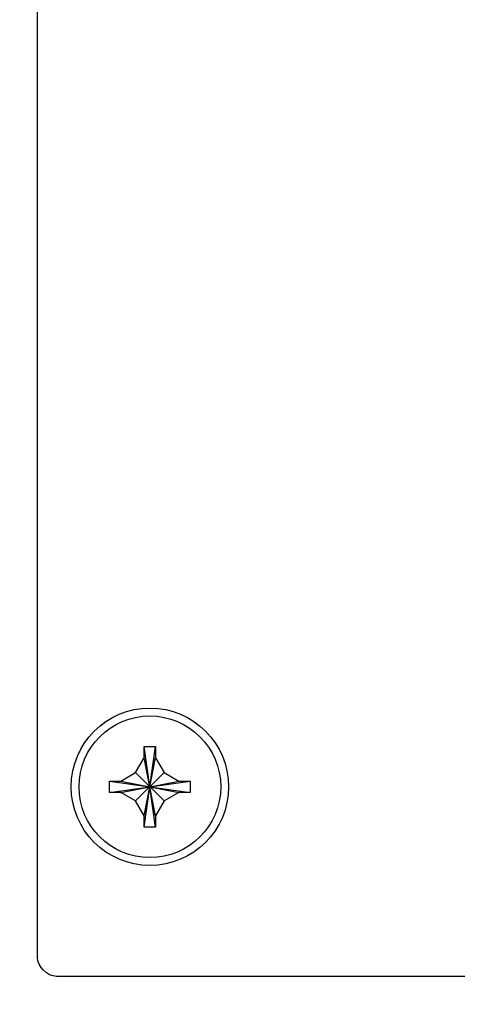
# Model space of a CAD drawing. Header units: inches. Extents: x 0 to 34, y 0 to 22.
# Tile 19 of 98: x 9 to 9.7, y 9.6 to 11.1. Entities that reach past the tile are written whole.
import ezdxf

# ---------------------------------------------------------------- set-up
doc = ezdxf.new("R2010")
doc.units = ezdxf.units.IN
doc.header["$LTSCALE"] = 1.87
doc.header["$MEASUREMENT"] = 0
doc.layers.get('0').update_dxf_attribs({"linetype": 'CONTINUOUS'})
doc.layers.add('DATUMCURVES', color=7, linetype='CONTINUOUS')
doc.layers.add('DIMENSIONS', color=7, linetype='CONTINUOUS')
doc.styles.get("Standard").update_dxf_attribs({"font": 'txt', "width": 0.8})
doc.dimstyles.new('DIMSTYLE_1', dxfattribs={"dimtxt": 0.125, "dimasz": 0.18, "dimexe": 0.18, "dimexo": 0.0625, "dimgap": 0.09, "dimtad": 0, "dimtih": 1, "dimtoh": 1, "dimdec": 3, "dimzin": 4, "dimdsep": 46, "dimtxsty": 'STANDARD', "dimblk": '_FILLED', "dimblk1": '_FILLED', "dimblk2": '_FILLED', "dimcen": 0.09, "dimadec": 0, "dimazin": 0, "dimtp": 0.001, "dimtm": 0.001, "dimtfac": 1, "dimtdec": 3, "dimtofl": 0, "dimtmove": 0, "dimatfit": 3, "dimldrblk": '_FILLED', "dimfxl": 1, "dimtolj": 1, "dimtzin": 4, "dimarcsym": 0})

# ---------------------------------------------------------------- blocks, each defined once
blk = doc.blocks.new('_FILLED')
at = {"color": 0, "linetype": 'BYBLOCK'}
blk.add_solid([(0, 0), (-1, 0.1736), (-1, -0.1736)], dxfattribs=at)
blk = doc.blocks.new('*D8')
at = {"layer": 'DIMENSIONS', "color": 2, "linetype": 'CONTINUOUS'}
for p, q in [((9.8182, 12.1663), (9.8182, 6.6083)), ((10.6932, 12.1663), (10.6932, 6.6083)), ((9.8182, 6.7333), (9.5053, 6.7333)), ((10.6932, 6.7333), (11.0532, 6.7333))]:
    blk.add_line(p, q, dxfattribs=at)
at = {"layer": 'DIMENSIONS', "color": 2, "linetype": 'CONTINUOUS', "xscale": 0.18, "yscale": 0.18, "zscale": 0.18}
blk.add_blockref('_FILLED', (9.8182, 6.7333), dxfattribs=at)
at = {"layer": 'DIMENSIONS', "color": 2, "linetype": 'CONTINUOUS', "xscale": 0.18, "yscale": 0.18, "zscale": 0.18, "rotation": 180}
blk.add_blockref('_FILLED', (10.6932, 6.7333), dxfattribs=at)
at = {"layer": 'DIMENSIONS', "color": 2, "linetype": 'CONTINUOUS', "width": 0.8}
for s, p in [('[', (8.7428, 6.6708)), (']', (9.3428, 6.6708)), ('3X ', (7.9178, 6.6708)), ('.875', (8.2178, 6.6708)), ('22.23', (8.8428, 6.6708))]:
    blk.add_text(s, height=0.125, dxfattribs=at).set_placement(p)

msp = doc.modelspace()

# ---------------------------------------------------------------- linework, layer by layer
at = {"color": 7, "linetype": 'CONTINUOUS'}
for p, q in [((9.1942, 9.9673), (9.2122, 9.9673)), ((9.2122, 9.8393), (9.1942, 9.9673)), ((9.1942, 9.9493), (9.1942, 9.9673)), ((9.1942, 9.8393), (9.2122, 9.9673)), ((9.2122, 9.9673), (9.2122, 9.9493)), ((9.1806, 9.9259), (9.1942, 9.9493)), ((9.2122, 9.8573), (9.1942, 9.9493)), ((9.1942, 9.8573), (9.2122, 9.9493)), ((9.2122, 9.9493), (9.2257, 9.9259)), ((9.1572, 9.9123), (9.1806, 9.9259)), ((9.2257, 9.8808), (9.1806, 9.9259)), ((9.1806, 9.8808), (9.2257, 9.9259)), ((9.2257, 9.9259), (9.2492, 9.9123)), ((9.1392, 9.9123), (9.1572, 9.9123)), ((9.1392, 9.9123), (9.2672, 9.8943)), ((9.1392, 9.8943), (9.2672, 9.9123)), ((9.1392, 9.8943), (9.1392, 9.9123)), ((9.1572, 9.9123), (9.2492, 9.8943)), ((9.1572, 9.8943), (9.2492, 9.9123)), ((9.2492, 9.9123), (9.2672, 9.9123)), ((9.2672, 9.9123), (9.2672, 9.8943)), ((9.1572, 9.8943), (9.1392, 9.8943)), ((9.1806, 9.8808), (9.1572, 9.8943)), ((9.2492, 9.8943), (9.2257, 9.8808)), ((9.2672, 9.8943), (9.2492, 9.8943)), ((9.1942, 9.8573), (9.1806, 9.8808)), ((9.2257, 9.8808), (9.2122, 9.8573)), ((9.1942, 9.8393), (9.1942, 9.8573)), ((9.2122, 9.8573), (9.2122, 9.8393)), ((9.2122, 9.8393), (9.1942, 9.8393))]:
    msp.add_line(p, q, dxfattribs=at)
for radius in [0.125, 0.1125]:
    msp.add_circle((9.2032, 9.9033), radius, dxfattribs=at)
at = {"layer": 'DATUMCURVES', "color": 40, "linetype": 'CONTINUOUS'}
for points in [[(9.0247, 9.6321, 0.8645), (9.0247, 9.873, 0.8645), (9.0247, 11.4149, 0.8645), (9.0247, 12.9568, 0.8645), (9.0247, 14.2578, 0.8645)], [(12.8147, 9.6021, 0.8645), (12.6188, 9.6021, 0.8645), (11.3655, 9.6021, 0.8645), (10.1122, 9.6021, 0.8645), (9.0547, 9.6021, 0.8645)]]:
    msp.add_open_spline(points, degree=3, knots=[0, 0, 0, 0, 0.15625, 1, 1, 1, 1], dxfattribs=at)
msp.add_open_spline([(9.0547, 9.6021, 0.8645), (9.0405, 9.6021, 0.8645), (9.0247, 9.618, 0.8645), (9.0247, 9.6321, 0.8645)], degree=3, dxfattribs=at)

# ---------------------------------------------------------------- dimensions: what is measured, and where the dimension line sits
at = {"layer": 'DIMENSIONS', "color": 2, "linetype": 'CONTINUOUS'}
dim = msp.add_linear_dim(base=(10.6932, 6.7333), p1=(9.8182, 12.1663), p2=(10.6932, 12.1663), text='3X <>', dimstyle='DIMSTYLE_1', dxfattribs=at)
dim.commit()
dim.dimension.update_dxf_attribs({"geometry": '*D8', "text_midpoint": (8.6803, 6.7333), "dimtype": 160})

doc.saveas('drawing.dxf')
